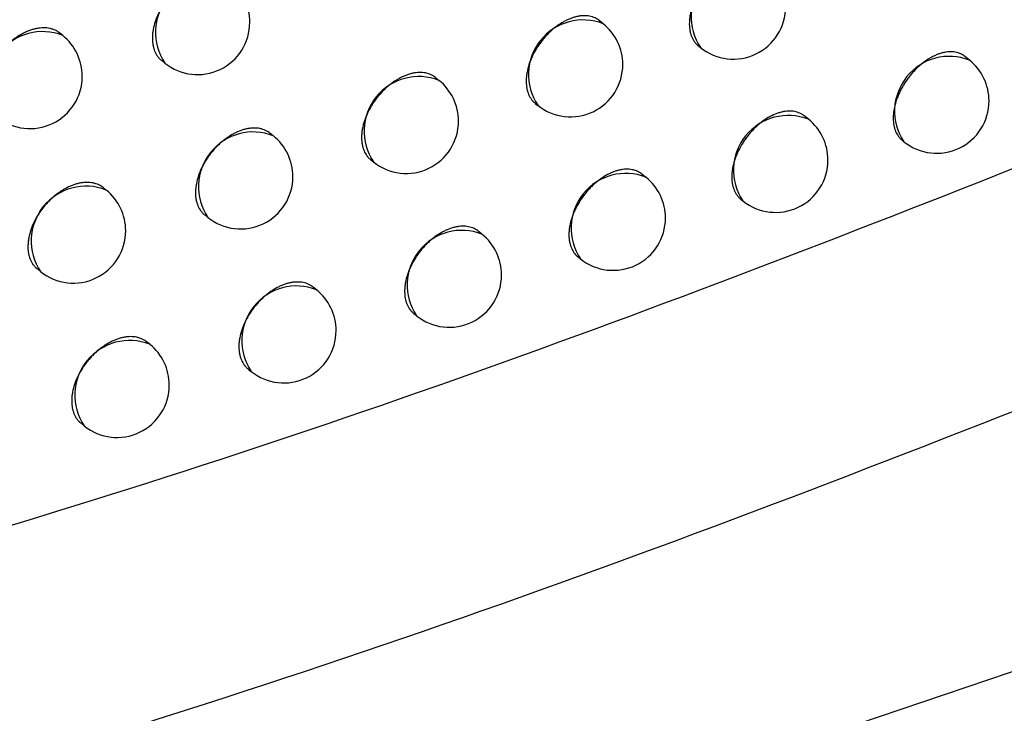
# Model space of a CAD drawing. Header units: millimetres. Extents: x -0.66 to 0.91, y -0.4 to 0.64.
# Tile 145 of 171: x 0.73591 to 0.74532, y 0.17115 to 0.17777. Entities that reach past the tile are written whole.
import ezdxf

# ---------------------------------------------------------------- set-up
doc = ezdxf.new("R2010")
doc.units = ezdxf.units.MM
doc.layers.add('FORMAT', color=7, linetype='Continuous')

msp = doc.modelspace()

# ---------------------------------------------------------------- linework, layer by layer
at = {"layer": 'FORMAT', "color": 7, "linetype": 'Continuous', "lineweight": 25}
for p, q in [((0.741487, 0.177736), (0.741449, 0.177766)), ((0.736322, 0.177624), (0.736293, 0.177647)), ((0.742397, 0.177524), (0.742416, 0.177508)), ((0.737267, 0.177384), (0.737296, 0.17736)), ((0.744987, 0.177388), (0.744944, 0.177423)), ((0.739917, 0.177195), (0.739883, 0.177222)), ((0.740838, 0.176974), (0.740861, 0.176956)), ((0.743448, 0.176823), (0.743407, 0.176856)), ((0.738334, 0.176665), (0.738302, 0.17669)), ((0.744345, 0.176622), (0.744361, 0.176608)), ((0.739265, 0.176436), (0.739291, 0.176415)), ((0.741895, 0.176268), (0.741857, 0.176299)), ((0.736736, 0.176146), (0.736707, 0.17617)), ((0.742802, 0.176059), (0.742822, 0.176043)), ((0.737679, 0.175908), (0.737707, 0.175885)), ((0.740328, 0.175725), (0.740293, 0.175753)), ((0.741246, 0.175507), (0.741269, 0.175489)), ((0.736079, 0.175392), (0.73611, 0.175367)), ((0.738747, 0.175193), (0.738715, 0.175219)), ((0.739677, 0.174966), (0.739702, 0.174946)), ((0.737153, 0.174672), (0.737123, 0.174696)), ((0.738093, 0.174436), (0.738121, 0.174413)), ((0.736496, 0.173917), (0.736527, 0.173892))]:
    msp.add_line(p, q, dxfattribs=at)
for centre, radius, start, end in [((0.74285, 0.177801), 0.0005234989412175, 68.457995, 213.993496), ((0.73773, 0.177653), 0.0005234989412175, 68.457995, 213.993496), ((0.737609, 0.17775), 0.0005000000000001, 360, 51.225746), ((0.74273, 0.177898), 0.0005000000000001, 231.225746, 360), ((0.741295, 0.177249), 0.0005234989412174, 68.457995, 213.993496), ((0.737609, 0.17775), 0.0005000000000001, 231.225746, 360), ((0.741174, 0.177346), 0.0005000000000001, 360, 51.225746), ((0.736129, 0.177137), 0.0005234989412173, 68.457995, 213.993496), ((0.736008, 0.177234), 0.0005, 360, 51.225746), ((0.744795, 0.176901), 0.0005234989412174, 68.457995, 213.993496), ((0.744674, 0.176998), 0.0005000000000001, 360, 51.225746), ((0.741174, 0.177346), 0.0005000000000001, 231.225746, 360), ((0.736008, 0.177234), 0.0005, 231.225746, 360), ((0.739725, 0.176708), 0.0005234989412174, 68.457995, 213.993496), ((0.739604, 0.176805), 0.0005, 360, 51.225746), ((0.744674, 0.176998), 0.0005000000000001, 231.225746, 360), ((0.743256, 0.176336), 0.0005234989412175, 68.457995, 213.993496), ((0.743135, 0.176433), 0.0005000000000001, 360, 51.225746), ((0.739604, 0.176805), 0.0005, 231.225746, 360), ((0.738141, 0.176178), 0.0005234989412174, 68.457995, 213.993496), ((0.738021, 0.176275), 0.0005, 360, 51.225746), ((0.743135, 0.176433), 0.0005000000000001, 231.225746, 360), ((0.738021, 0.176275), 0.0005, 231.225746, 360), ((0.741703, 0.175782), 0.0005234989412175, 68.457995, 213.993496), ((0.741582, 0.175879), 0.0005, 360, 51.225746), ((0.736544, 0.17566), 0.0005234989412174, 68.457995, 213.993496), ((0.736423, 0.175757), 0.0005, 360, 51.225746), ((0.741582, 0.175879), 0.0005000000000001, 231.225746, 360), ((0.736423, 0.175757), 0.0005, 231.225746, 360), ((0.740136, 0.175238), 0.0005234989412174, 68.457995, 213.993496), ((0.740015, 0.175335), 0.0005, 360, 51.225746), ((0.740015, 0.175335), 0.0005, 231.225746, 360), ((0.738555, 0.174706), 0.0005234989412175, 68.457995, 213.993496), ((0.738434, 0.174803), 0.0005000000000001, 360, 51.225746), ((0.738434, 0.174803), 0.0005000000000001, 231.225746, 360), ((0.736961, 0.174185), 0.0005234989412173, 68.457995, 213.993496), ((0.73684, 0.174282), 0.0005000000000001, 360, 51.225746), ((0.73684, 0.174282), 0.0005000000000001, 231.225746, 360)]:
    msp.add_arc(centre, radius, start, end, dxfattribs=at)
for points, knots in [([(0.74300213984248, 0.1783201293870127), (0.7429965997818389, 0.178324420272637), (0.7429771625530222, 0.17833947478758), (0.7429459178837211, 0.1783534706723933), (0.7429101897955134, 0.1783625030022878), (0.7428723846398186, 0.1783672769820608), (0.7428319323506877, 0.1783658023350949), (0.7427897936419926, 0.1783580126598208), (0.7427467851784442, 0.1783461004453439), (0.7427028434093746, 0.178328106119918), (0.7426483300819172, 0.1782986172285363), (0.7426050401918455, 0.1782694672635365), (0.7425633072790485, 0.1782355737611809), (0.742532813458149, 0.1782077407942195), (0.7425036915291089, 0.178178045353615), (0.7424760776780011, 0.178146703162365), (0.7424497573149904, 0.1781134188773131), (0.7424252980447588, 0.1780788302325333), (0.7423954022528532, 0.1780313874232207), (0.7423696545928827, 0.1779821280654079), (0.7423487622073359, 0.1779322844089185), (0.7423312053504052, 0.1778823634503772), (0.7423187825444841, 0.1778327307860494), (0.7423118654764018, 0.1777846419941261), (0.7423086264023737, 0.1777378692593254), (0.7423109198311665, 0.1776934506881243), (0.7423187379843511, 0.1776525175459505), (0.7423301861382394, 0.1776141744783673), (0.7423467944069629, 0.177579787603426), (0.7423687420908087, 0.1775510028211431), (0.7423832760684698, 0.1775343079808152), (0.7423939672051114, 0.1775273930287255), (0.7423973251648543, 0.1775252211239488)], [0, 0, 0, 0, 0.0213328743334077, 0.074846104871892, 0.1021611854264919, 0.1286361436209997, 0.182194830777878, 0.2095331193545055, 0.2360305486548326, 0.2896350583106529, 0.3169972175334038, 0.3699622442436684, 0.3971378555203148, 0.4245134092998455, 0.4510201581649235, 0.4777124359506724, 0.504692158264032, 0.5320657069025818, 0.5585576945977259, 0.6121524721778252, 0.6395111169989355, 0.6659834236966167, 0.719538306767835, 0.7468764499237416, 0.773332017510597, 0.826852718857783, 0.8541730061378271, 0.8806206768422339, 0.9341249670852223, 0.9614363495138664, 0.987887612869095, 1, 1, 1, 1]), ([(0.7378912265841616, 0.1781646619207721), (0.7378854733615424, 0.1781691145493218), (0.7378654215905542, 0.1781846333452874), (0.737833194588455, 0.1781993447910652), (0.7377964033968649, 0.1782091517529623), (0.7377574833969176, 0.1782147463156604), (0.7377158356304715, 0.1782141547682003), (0.7376724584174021, 0.1782072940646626), (0.7376392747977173, 0.1781990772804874), (0.7376058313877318, 0.1781879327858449), (0.7375718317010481, 0.1781737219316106), (0.7375379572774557, 0.1781566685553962), (0.7375044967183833, 0.1781369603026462), (0.7374717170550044, 0.1781148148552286), (0.7374393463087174, 0.1780900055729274), (0.7374080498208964, 0.1780629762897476), (0.7373680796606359, 0.1780243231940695), (0.737330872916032, 0.1779819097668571), (0.7372974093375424, 0.1779367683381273), (0.7372666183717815, 0.1778900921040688), (0.7372400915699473, 0.1778415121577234), (0.7372185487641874, 0.1777922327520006), (0.7372004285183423, 0.1777427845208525), (0.7371875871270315, 0.1776935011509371), (0.7371804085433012, 0.1776456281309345), (0.7371770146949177, 0.1775989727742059), (0.73717931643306, 0.1775545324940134), (0.7371873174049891, 0.1775134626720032), (0.7371961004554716, 0.17748451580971), (0.7372075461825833, 0.1774577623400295), (0.7372216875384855, 0.1774328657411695), (0.7372386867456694, 0.1774108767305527), (0.7372535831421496, 0.1773939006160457), (0.7372645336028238, 0.1773867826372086), (0.737267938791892, 0.1773845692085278)], [0, 0, 0, 0, 0.0215499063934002, 0.0751081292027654, 0.1024471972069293, 0.1289217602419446, 0.1824805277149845, 0.209819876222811, 0.2362946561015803, 0.2629546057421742, 0.2899013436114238, 0.3172409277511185, 0.343715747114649, 0.3703757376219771, 0.3973225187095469, 0.4246621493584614, 0.4511369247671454, 0.5046961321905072, 0.5320357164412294, 0.5585104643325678, 0.6120696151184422, 0.6394091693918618, 0.6658839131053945, 0.7194430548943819, 0.7467826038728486, 0.773257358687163, 0.8268165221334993, 0.8541560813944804, 0.880630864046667, 0.9072908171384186, 0.9342375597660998, 0.9615771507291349, 0.9880519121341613, 1, 1, 1, 1]), ([(0.7414493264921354, 0.1777656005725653), (0.7414437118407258, 0.1777699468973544), (0.7414240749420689, 0.1777851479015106), (0.7413925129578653, 0.1777993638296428), (0.7413564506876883, 0.1778086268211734), (0.741318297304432, 0.1778136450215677), (0.7412774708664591, 0.1778124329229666), (0.7412349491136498, 0.177804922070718), (0.7412024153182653, 0.1777962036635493), (0.7411696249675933, 0.1777845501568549), (0.7411362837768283, 0.1777698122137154), (0.741081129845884, 0.177740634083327), (0.7410264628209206, 0.1777020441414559), (0.7409756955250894, 0.177656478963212), (0.740946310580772, 0.1776270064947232), (0.7409184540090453, 0.1775958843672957), (0.7408918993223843, 0.1775628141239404), (0.7408672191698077, 0.177528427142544), (0.740837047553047, 0.1774812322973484), (0.7408110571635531, 0.1774321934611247), (0.7407899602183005, 0.1773825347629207), (0.7407722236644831, 0.1773327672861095), (0.740759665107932, 0.1772832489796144), (0.740752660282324, 0.1772352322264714), (0.7407493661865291, 0.1771884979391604), (0.7407516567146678, 0.1771440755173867), (0.7407595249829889, 0.1771030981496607), (0.7407710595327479, 0.1770646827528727), (0.7407878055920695, 0.1770301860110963), (0.7408099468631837, 0.1770012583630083), (0.7408245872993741, 0.1769844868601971), (0.7408353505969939, 0.1769775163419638), (0.740838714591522, 0.1769753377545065)], [0, 0, 0, 0, 0.0214389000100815, 0.0749812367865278, 0.1023116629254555, 0.1287901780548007, 0.1823564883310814, 0.2096991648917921, 0.2361892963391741, 0.2628646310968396, 0.2898267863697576, 0.317181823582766, 0.3971400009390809, 0.4245016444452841, 0.4509960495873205, 0.4776758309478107, 0.5046427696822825, 0.532003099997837, 0.5584900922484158, 0.612074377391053, 0.6394271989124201, 0.6659046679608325, 0.7194696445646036, 0.7468125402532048, 0.7732819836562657, 0.8268305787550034, 0.8541649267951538, 0.8806303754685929, 0.9341706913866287, 0.9615005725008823, 0.9879672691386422, 1, 1, 1, 1]), ([(0.7266611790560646, 0.170427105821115), (0.7304929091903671, 0.1714237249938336), (0.738157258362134, 0.1734171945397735), (0.7451932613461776, 0.1762588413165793), (0.748711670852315, 0.1776798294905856)], [0, 0, 0, 0, 0.4999420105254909, 1, 1, 1, 1]), ([(0.7362931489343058, 0.1776464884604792), (0.7362873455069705, 0.1776509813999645), (0.736267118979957, 0.1776666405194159), (0.7362346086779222, 0.1776815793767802), (0.7361974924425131, 0.1776916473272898), (0.7361582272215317, 0.1776975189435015), (0.7361162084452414, 0.1776972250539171), (0.736072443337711, 0.1776906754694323), (0.7360389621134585, 0.1776826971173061), (0.7360052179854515, 0.1776717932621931), (0.7359709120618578, 0.1776578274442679), (0.7359367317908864, 0.1776410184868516), (0.7359029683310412, 0.1776215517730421), (0.7358698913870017, 0.1775996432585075), (0.7358372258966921, 0.177575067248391), (0.7358056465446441, 0.17754826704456), (0.7357754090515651, 0.1775195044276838), (0.7357467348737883, 0.1774890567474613), (0.7357194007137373, 0.1774566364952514), (0.7356939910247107, 0.1774228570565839), (0.7356629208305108, 0.1773764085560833), (0.7356361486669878, 0.1773280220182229), (0.7356144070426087, 0.1772789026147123), (0.7355961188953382, 0.1772295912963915), (0.7355831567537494, 0.1771804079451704), (0.7355759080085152, 0.1771325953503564), (0.7355724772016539, 0.1770859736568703), (0.7355747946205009, 0.1770415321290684), (0.735582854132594, 0.1770004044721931), (0.7355946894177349, 0.1769617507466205), (0.7356118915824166, 0.1769268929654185), (0.7356346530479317, 0.1768974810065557), (0.735649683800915, 0.1768804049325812), (0.7356607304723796, 0.1768732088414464), (0.7356641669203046, 0.176870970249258)], [0, 0, 0, 0, 0.0215502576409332, 0.0751085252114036, 0.1024475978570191, 0.1289225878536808, 0.1824821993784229, 0.2098219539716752, 0.2362976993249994, 0.2629586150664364, 0.2899063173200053, 0.3172468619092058, 0.3437231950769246, 0.3703847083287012, 0.397333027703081, 0.4246742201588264, 0.4511504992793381, 0.4778119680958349, 0.5047602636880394, 0.5321014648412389, 0.5585767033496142, 0.612136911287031, 0.6394770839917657, 0.6659506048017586, 0.719507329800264, 0.7468457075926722, 0.7733178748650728, 0.8268718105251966, 0.8542086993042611, 0.8806809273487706, 0.9342349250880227, 0.9615717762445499, 0.9880455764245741, 1, 1, 1, 1]), ([(0.7449434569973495, 0.1774230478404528), (0.7449380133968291, 0.1774272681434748), (0.7449188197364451, 0.1774421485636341), (0.7448879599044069, 0.1774558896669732), (0.7448526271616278, 0.177464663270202), (0.7448152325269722, 0.1774691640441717), (0.7447752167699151, 0.1774673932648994), (0.7447335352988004, 0.1774592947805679), (0.7447016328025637, 0.1774501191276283), (0.744669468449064, 0.1774379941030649), (0.7446367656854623, 0.1774227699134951), (0.7445826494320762, 0.1773927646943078), (0.7445290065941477, 0.177353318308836), (0.7444791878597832, 0.177306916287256), (0.7444503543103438, 0.1772769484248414), (0.7444230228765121, 0.1772453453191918), (0.7443969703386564, 0.1772118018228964), (0.7443727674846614, 0.1771769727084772), (0.7443505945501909, 0.1771411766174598), (0.7443305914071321, 0.1771047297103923), (0.7443126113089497, 0.1770672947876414), (0.7442970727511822, 0.1770296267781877), (0.7442797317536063, 0.1769795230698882), (0.7442674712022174, 0.1769297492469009), (0.7442606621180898, 0.1768815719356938), (0.7442574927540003, 0.1768347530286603), (0.7442597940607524, 0.1767903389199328), (0.7442675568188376, 0.1767494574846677), (0.7442789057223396, 0.1767111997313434), (0.7442953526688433, 0.1766769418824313), (0.7443170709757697, 0.1766483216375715), (0.7443314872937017, 0.1766317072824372), (0.7443421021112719, 0.1766248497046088), (0.7443454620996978, 0.1766226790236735)], [0, 0, 0, 0, 0.0211715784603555, 0.0746491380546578, 0.1019452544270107, 0.128419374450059, 0.1819756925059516, 0.2093119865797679, 0.2358257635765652, 0.2625247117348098, 0.2895103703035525, 0.316888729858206, 0.3969671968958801, 0.4243701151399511, 0.4509020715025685, 0.477619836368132, 0.5046255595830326, 0.5320258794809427, 0.5585315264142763, 0.5852229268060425, 0.6122022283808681, 0.6395760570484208, 0.6660455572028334, 0.7195953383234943, 0.7469315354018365, 0.7733699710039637, 0.8268563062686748, 0.8541593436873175, 0.8805834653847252, 0.9340400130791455, 0.9613268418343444, 0.9877584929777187, 1, 1, 1, 1]), ([(0.7398825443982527, 0.1772222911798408), (0.7398768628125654, 0.1772266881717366), (0.7398570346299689, 0.1772420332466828), (0.7398251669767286, 0.1772564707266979), (0.7397887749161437, 0.1772659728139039), (0.7397502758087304, 0.1772712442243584), (0.739709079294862, 0.1772703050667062), (0.739666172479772, 0.1772630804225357), (0.7396333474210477, 0.1772545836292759), (0.7396002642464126, 0.1772431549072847), (0.7395666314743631, 0.1772286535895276), (0.7395331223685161, 0.1772113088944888), (0.7395000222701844, 0.1771913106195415), (0.7394675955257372, 0.1771688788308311), (0.7394355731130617, 0.1771437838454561), (0.7394046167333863, 0.1771164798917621), (0.739374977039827, 0.1770872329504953), (0.7393468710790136, 0.1770563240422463), (0.7393200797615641, 0.1770234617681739), (0.739295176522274, 0.1769892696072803), (0.739264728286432, 0.1769423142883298), (0.7392384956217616, 0.1768934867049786), (0.7392171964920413, 0.176844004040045), (0.7391992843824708, 0.1767943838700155), (0.739186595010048, 0.1767449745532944), (0.7391795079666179, 0.1766970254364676), (0.739176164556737, 0.1766503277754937), (0.7391784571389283, 0.1766059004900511), (0.7391863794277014, 0.1765648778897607), (0.7391980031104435, 0.1765263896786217), (0.7392148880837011, 0.1764917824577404), (0.7392372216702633, 0.1764627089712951), (0.7392519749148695, 0.1764458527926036), (0.7392628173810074, 0.1764388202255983), (0.7392661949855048, 0.1764366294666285)], [0, 0, 0, 0, 0.0215062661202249, 0.0750547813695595, 0.1023886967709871, 0.1288628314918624, 0.1824205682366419, 0.209759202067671, 0.2362376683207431, 0.2629013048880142, 0.2898517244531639, 0.3171949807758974, 0.3436754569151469, 0.3703411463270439, 0.3972936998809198, 0.4246392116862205, 0.4511189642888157, 0.4777839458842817, 0.5047358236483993, 0.5320807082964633, 0.558557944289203, 0.6121222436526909, 0.6394645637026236, 0.6659387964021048, 0.719497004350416, 0.7468361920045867, 0.7733079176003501, 0.8268610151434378, 0.8541975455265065, 0.8806678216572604, 0.9342179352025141, 0.9615528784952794, 0.98802309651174, 0.9999999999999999, 0.9999999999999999, 0.9999999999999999, 0.9999999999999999]), ([(0.7434069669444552, 0.1768554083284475), (0.7434014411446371, 0.1768596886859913), (0.7433820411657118, 0.1768747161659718), (0.7433508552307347, 0.17688867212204), (0.743315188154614, 0.1768976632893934), (0.7432774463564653, 0.1769023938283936), (0.743237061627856, 0.1769008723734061), (0.743194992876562, 0.1768930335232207), (0.7431520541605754, 0.1768810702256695), (0.743108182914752, 0.1768630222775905), (0.7430537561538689, 0.1768334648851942), (0.7430105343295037, 0.1768042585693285), (0.7429688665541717, 0.1767703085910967), (0.742938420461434, 0.1767424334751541), (0.7429093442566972, 0.1767126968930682), (0.7428817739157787, 0.1766813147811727), (0.7428554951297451, 0.1766479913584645), (0.7428310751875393, 0.1766133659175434), (0.7428012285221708, 0.1765658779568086), (0.7427755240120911, 0.176516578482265), (0.7427546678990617, 0.176466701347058), (0.7427371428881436, 0.1764167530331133), (0.742724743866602, 0.1763671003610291), (0.7427178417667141, 0.1763189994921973), (0.7427146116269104, 0.1762722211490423), (0.7427169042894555, 0.1762278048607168), (0.7427247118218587, 0.1761868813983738), (0.7427361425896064, 0.1761485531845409), (0.7427527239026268, 0.176114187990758), (0.742774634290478, 0.1760854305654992), (0.7427891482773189, 0.1760687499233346), (0.7427998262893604, 0.176061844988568), (0.7428031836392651, 0.1760596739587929)], [0, 0, 0, 0, 0.0213112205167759, 0.0748194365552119, 0.1021318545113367, 0.1286066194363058, 0.1821648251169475, 0.2095027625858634, 0.2360023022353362, 0.2896110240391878, 0.3169752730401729, 0.3699471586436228, 0.3971262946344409, 0.4245054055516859, 0.4510153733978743, 0.4777109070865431, 0.5046939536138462, 0.5320709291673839, 0.5585645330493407, 0.612162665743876, 0.6395231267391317, 0.6659948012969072, 0.7195484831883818, 0.7468861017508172, 0.7733391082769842, 0.8268546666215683, 0.8541723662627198, 0.8806166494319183, 0.9341140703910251, 0.9614219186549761, 0.9878703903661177, 1, 1, 1, 1]), ([(0.7383017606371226, 0.1766902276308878), (0.7382960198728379, 0.176694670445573), (0.7382760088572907, 0.1767101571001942), (0.7382438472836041, 0.1767248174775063), (0.7382071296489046, 0.1767345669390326), (0.7381682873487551, 0.1767401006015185), (0.7381267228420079, 0.1767394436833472), (0.7380834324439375, 0.1767325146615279), (0.7380503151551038, 0.1767242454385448), (0.7380169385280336, 0.1767130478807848), (0.7379830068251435, 0.1766987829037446), (0.7379492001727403, 0.1766816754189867), (0.7379158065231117, 0.1766619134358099), (0.737883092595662, 0.1766397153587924), (0.7378507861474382, 0.1766148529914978), (0.7378195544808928, 0.1765877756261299), (0.7377896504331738, 0.1765587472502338), (0.7377612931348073, 0.1765280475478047), (0.7377342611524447, 0.1764953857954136), (0.7377091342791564, 0.1764613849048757), (0.7376861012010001, 0.1764263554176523), (0.7376653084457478, 0.1763906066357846), (0.737646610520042, 0.1763538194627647), (0.7376304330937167, 0.1763167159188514), (0.737612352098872, 0.1762672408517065), (0.7375995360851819, 0.1762179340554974), (0.7375923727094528, 0.1761700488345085), (0.7375889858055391, 0.176123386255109), (0.7375912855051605, 0.1760789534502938), (0.7375992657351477, 0.1760378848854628), (0.7376109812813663, 0.1759993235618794), (0.7376280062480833, 0.1759646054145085), (0.737650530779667, 0.1759353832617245), (0.7376654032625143, 0.1759184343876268), (0.7376763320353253, 0.1759113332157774), (0.7376797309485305, 0.1759091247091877)], [0, 0, 0, 0, 0.021544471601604, 0.0750991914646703, 0.1024364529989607, 0.128909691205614, 0.1824657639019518, 0.2098037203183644, 0.2362775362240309, 0.2629365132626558, 0.2898822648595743, 0.3172208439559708, 0.3436948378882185, 0.3703539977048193, 0.3972999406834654, 0.424638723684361, 0.4511125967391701, 0.4777716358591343, 0.5047174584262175, 0.5320561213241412, 0.5585298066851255, 0.5851886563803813, 0.6121342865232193, 0.6394727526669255, 0.6659462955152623, 0.7195030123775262, 0.7468413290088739, 0.7733147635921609, 0.8268712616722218, 0.8542094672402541, 0.8806827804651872, 0.9342390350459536, 0.9615771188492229, 0.9880502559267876, 1, 1, 1, 1]), ([(0.7418567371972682, 0.1762988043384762), (0.7418511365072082, 0.1763031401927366), (0.7418315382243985, 0.1763183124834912), (0.7418000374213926, 0.1763324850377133), (0.7417640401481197, 0.1763417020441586), (0.7417259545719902, 0.1763466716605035), (0.7416852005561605, 0.1763454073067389), (0.7416427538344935, 0.1763378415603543), (0.7416102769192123, 0.176329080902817), (0.7415775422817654, 0.1763173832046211), (0.7415442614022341, 0.1763026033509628), (0.7415002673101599, 0.1762792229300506), (0.741456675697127, 0.1762503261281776), (0.7414146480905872, 0.1762166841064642), (0.7413839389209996, 0.176189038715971), (0.7413546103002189, 0.1761595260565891), (0.741326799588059, 0.1761283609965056), (0.7413002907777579, 0.1760952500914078), (0.7412756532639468, 0.1760608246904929), (0.7412455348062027, 0.1760135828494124), (0.7412195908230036, 0.1759645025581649), (0.741198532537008, 0.1759148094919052), (0.7411808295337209, 0.1758650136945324), (0.7411682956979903, 0.1758154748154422), (0.7411613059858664, 0.1757674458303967), (0.7411580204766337, 0.1757207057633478), (0.7411603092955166, 0.1756762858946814), (0.741168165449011, 0.1756353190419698), (0.7411796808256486, 0.1755969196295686), (0.7411963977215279, 0.1755624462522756), (0.7412184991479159, 0.1755335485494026), (0.7412331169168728, 0.1755167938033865), (0.74124386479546, 0.1755098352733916), (0.7412472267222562, 0.1755076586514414)], [0, 0, 0, 0, 0.0214186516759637, 0.0749494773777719, 0.1022739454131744, 0.1287485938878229, 0.1823070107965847, 0.2096455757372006, 0.2361336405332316, 0.2628068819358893, 0.2897668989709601, 0.3171197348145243, 0.3700558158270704, 0.3972165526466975, 0.424577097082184, 0.4510702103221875, 0.4777487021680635, 0.5047143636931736, 0.5320734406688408, 0.5585578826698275, 0.612137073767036, 0.6394873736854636, 0.6659605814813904, 0.7195169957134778, 0.7468555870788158, 0.7733193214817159, 0.8268563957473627, 0.8541848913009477, 0.8806440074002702, 0.9341715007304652, 0.9614948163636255, 0.9879556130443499, 1, 1, 1, 1]), ([(0.7367069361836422, 0.1761694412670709), (0.736701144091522, 0.1761739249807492), (0.7366809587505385, 0.1761895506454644), (0.7366485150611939, 0.1762044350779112), (0.7366114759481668, 0.1762144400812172), (0.7365722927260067, 0.1762202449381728), (0.7365303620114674, 0.1762198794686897), (0.7364866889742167, 0.1762132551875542), (0.7364532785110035, 0.176205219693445), (0.7364196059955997, 0.176194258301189), (0.7363853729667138, 0.1761802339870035), (0.736351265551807, 0.1761633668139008), (0.736317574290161, 0.1761438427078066), (0.7362845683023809, 0.1761218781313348), (0.7362519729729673, 0.176097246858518), (0.7362204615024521, 0.1760703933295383), (0.7361902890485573, 0.1760415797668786), (0.7361616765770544, 0.1760110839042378), (0.7361344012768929, 0.1759786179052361), (0.7361090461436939, 0.1759447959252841), (0.7360780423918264, 0.1758982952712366), (0.7360513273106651, 0.175849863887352), (0.7360296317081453, 0.1758007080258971), (0.7360113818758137, 0.1757513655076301), (0.7359984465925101, 0.175702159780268), (0.7359912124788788, 0.1756543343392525), (0.7359877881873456, 0.1756077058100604), (0.7359901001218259, 0.1755632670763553), (0.7359981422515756, 0.1755221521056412), (0.7360099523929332, 0.1754835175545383), (0.7360271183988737, 0.1754486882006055), (0.7360498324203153, 0.1754193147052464), (0.7360648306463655, 0.1754022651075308), (0.7360758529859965, 0.1753950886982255), (0.736079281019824, 0.1753928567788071)], [0, 0, 0, 0, 0.0215530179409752, 0.0751118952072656, 0.1024512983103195, 0.1289261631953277, 0.1824855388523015, 0.2098251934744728, 0.23630036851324, 0.2629607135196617, 0.2899078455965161, 0.317247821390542, 0.3437232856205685, 0.3703839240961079, 0.3973313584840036, 0.4246716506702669, 0.4511471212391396, 0.4778077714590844, 0.504755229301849, 0.5320955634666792, 0.55857049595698, 0.6121300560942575, 0.6394698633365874, 0.6659438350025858, 0.7195014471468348, 0.7468402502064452, 0.77331347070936, 0.8268695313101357, 0.8542075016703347, 0.880680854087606, 0.9342371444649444, 0.9615751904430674, 0.9880495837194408, 1, 1, 1, 1]), ([(0.7255739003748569, 0.1679193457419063), (0.7297989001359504, 0.1689816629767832), (0.7382506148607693, 0.1711067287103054), (0.7459661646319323, 0.1742425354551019), (0.7498247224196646, 0.1758107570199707)], [0, 0, 0, 0, 0.4998985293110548, 1, 1, 1, 1]), ([(0.7402927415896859, 0.1757532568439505), (0.7402870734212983, 0.175757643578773), (0.7402672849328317, 0.1757729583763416), (0.7402354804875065, 0.1757873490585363), (0.7401991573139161, 0.1757968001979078), (0.7401607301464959, 0.1758020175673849), (0.7401196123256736, 0.1758010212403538), (0.7400767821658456, 0.1757937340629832), (0.7400330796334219, 0.1757823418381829), (0.7399884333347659, 0.1757648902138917), (0.7399330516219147, 0.1757360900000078), (0.7398890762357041, 0.175707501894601), (0.7398466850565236, 0.175674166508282), (0.7398157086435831, 0.1756467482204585), (0.739786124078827, 0.1756174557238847), (0.7397580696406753, 0.175586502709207), (0.7397313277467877, 0.1755535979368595), (0.7397064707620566, 0.1755193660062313), (0.7396760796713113, 0.1754723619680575), (0.7396498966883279, 0.1754234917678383), (0.7396286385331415, 0.1753739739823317), (0.7396107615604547, 0.1753243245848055), (0.7395980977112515, 0.1752748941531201), (0.7395910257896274, 0.1752269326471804), (0.7395876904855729, 0.1751802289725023), (0.7395899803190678, 0.1751358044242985), (0.7395978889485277, 0.1750947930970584), (0.7396094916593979, 0.1750563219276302), (0.7396263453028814, 0.1750217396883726), (0.7396486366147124, 0.1749926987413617), (0.7396633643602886, 0.174975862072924), (0.7396741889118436, 0.1749688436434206), (0.7396775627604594, 0.1749666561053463)], [0, 0, 0, 0, 0.0214963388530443, 0.0750471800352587, 0.1023822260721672, 0.1288587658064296, 0.1824213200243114, 0.2097623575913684, 0.236244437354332, 0.2898183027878, 0.3171652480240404, 0.3700808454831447, 0.3972310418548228, 0.4245809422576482, 0.4510647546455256, 0.4777338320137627, 0.5046898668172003, 0.5320389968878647, 0.5585194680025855, 0.6120903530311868, 0.6394360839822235, 0.6659124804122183, 0.7194751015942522, 0.746816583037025, 0.7732895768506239, 0.8268452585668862, 0.8541831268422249, 0.8806542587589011, 0.934206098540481, 0.9615419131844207, 0.9880131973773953, 1, 1, 1, 1]), ([(0.7387149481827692, 0.1752187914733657), (0.7387092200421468, 0.1752232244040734), (0.7386892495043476, 0.1752386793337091), (0.7386571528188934, 0.1752532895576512), (0.7386205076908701, 0.1752629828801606), (0.7385817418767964, 0.1752684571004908), (0.7385402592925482, 0.1752677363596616), (0.7384970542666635, 0.1752607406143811), (0.7384640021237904, 0.1752524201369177), (0.7384306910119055, 0.1752411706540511), (0.7383968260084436, 0.1752268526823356), (0.7383630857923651, 0.1752096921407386), (0.7383297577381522, 0.1751898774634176), (0.7382971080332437, 0.1751676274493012), (0.7382648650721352, 0.1751427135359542), (0.7382336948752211, 0.1751155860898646), (0.7382038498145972, 0.1750865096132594), (0.7381755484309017, 0.1750557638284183), (0.7381485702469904, 0.1750230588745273), (0.7381234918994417, 0.1749890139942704), (0.7380928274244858, 0.174942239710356), (0.7380664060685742, 0.1748935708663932), (0.7380449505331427, 0.1748442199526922), (0.7380269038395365, 0.1747947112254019), (0.7380141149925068, 0.1747453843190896), (0.7380069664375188, 0.1746974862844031), (0.738003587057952, 0.1746508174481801), (0.7380058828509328, 0.1746063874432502), (0.7380138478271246, 0.1745653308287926), (0.7380255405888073, 0.1745267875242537), (0.7380425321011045, 0.1744920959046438), (0.738065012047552, 0.1744629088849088), (0.738079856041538, 0.1744459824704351), (0.7380907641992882, 0.174438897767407), (0.7380941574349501, 0.1744366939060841)], [0, 0, 0, 0, 0.0215396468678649, 0.075095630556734, 0.102433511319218, 0.1289079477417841, 0.1824664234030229, 0.2098055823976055, 0.236281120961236, 0.2629418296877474, 0.2898893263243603, 0.3172296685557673, 0.3437056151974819, 0.3703667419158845, 0.3973146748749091, 0.4246554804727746, 0.4511312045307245, 0.4777921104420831, 0.5047398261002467, 0.5320804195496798, 0.5585556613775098, 0.6121158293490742, 0.63945592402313, 0.6659306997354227, 0.7194899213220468, 0.7468295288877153, 0.7733039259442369, 0.8268623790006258, 0.8542015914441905, 0.8806756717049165, 0.9342334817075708, 0.961572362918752, 0.9880461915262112, 1, 1, 1, 1]), ([(0.7371233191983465, 0.1746954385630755), (0.7371175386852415, 0.1746999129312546), (0.7370973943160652, 0.1747155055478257), (0.7370650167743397, 0.174730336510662), (0.7370280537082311, 0.1747402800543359), (0.7369889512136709, 0.1747460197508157), (0.736947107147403, 0.1747455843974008), (0.7369035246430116, 0.1747388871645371), (0.7368701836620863, 0.174730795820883), (0.7368365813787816, 0.1747197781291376), (0.7368024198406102, 0.1747056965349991), (0.7367683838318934, 0.1746887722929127), (0.7367347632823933, 0.1746691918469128), (0.7367018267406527, 0.1746471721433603), (0.7366693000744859, 0.1746224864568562), (0.7366378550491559, 0.1745955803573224), (0.7366077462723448, 0.174566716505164), (0.7365791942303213, 0.1745361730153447), (0.7365519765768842, 0.1745036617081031), (0.7365266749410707, 0.1744697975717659), (0.7364957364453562, 0.1744232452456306), (0.7364690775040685, 0.1743747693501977), (0.736447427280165, 0.1743255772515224), (0.7364292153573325, 0.1742762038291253), (0.7364163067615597, 0.1742269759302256), (0.7364090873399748, 0.1741791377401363), (0.7364056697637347, 0.174132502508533), (0.7364079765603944, 0.1740880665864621), (0.736416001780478, 0.174046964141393), (0.7364277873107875, 0.1740083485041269), (0.736444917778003, 0.1739735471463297), (0.7364675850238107, 0.173944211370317), (0.7364825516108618, 0.1739271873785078), (0.7364935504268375, 0.1739200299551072), (0.7364969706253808, 0.1739178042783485)], [0, 0, 0, 0, 0.0215540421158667, 0.0751131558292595, 0.1024526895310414, 0.1289274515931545, 0.1824866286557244, 0.2098261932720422, 0.236301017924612, 0.262961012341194, 0.2899077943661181, 0.3172474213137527, 0.3437223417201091, 0.3703824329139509, 0.3973293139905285, 0.4246690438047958, 0.4511439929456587, 0.4778041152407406, 0.5047510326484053, 0.5320908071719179, 0.5585655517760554, 0.6121247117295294, 0.639464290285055, 0.6659386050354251, 0.7194968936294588, 0.7468360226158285, 0.7733100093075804, 0.8268676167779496, 0.8542063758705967, 0.8806805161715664, 0.9342384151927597, 0.9615773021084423, 0.9880520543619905, 1, 1, 1, 1]), ([(0.7505232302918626, 0.1732978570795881), (0.7461298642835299, 0.1717844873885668), (0.7391380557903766, 0.1693760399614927), (0.7290760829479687, 0.166443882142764), (0.7234659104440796, 0.1649981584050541), (0.7206586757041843, 0.1642747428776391)], [0, 0, 0, 0, 0.4579173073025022, 0.7287510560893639, 1, 1, 1, 1])]:
    msp.add_open_spline(points, degree=3, knots=knots, dxfattribs=at)

doc.saveas('drawing.dxf')
